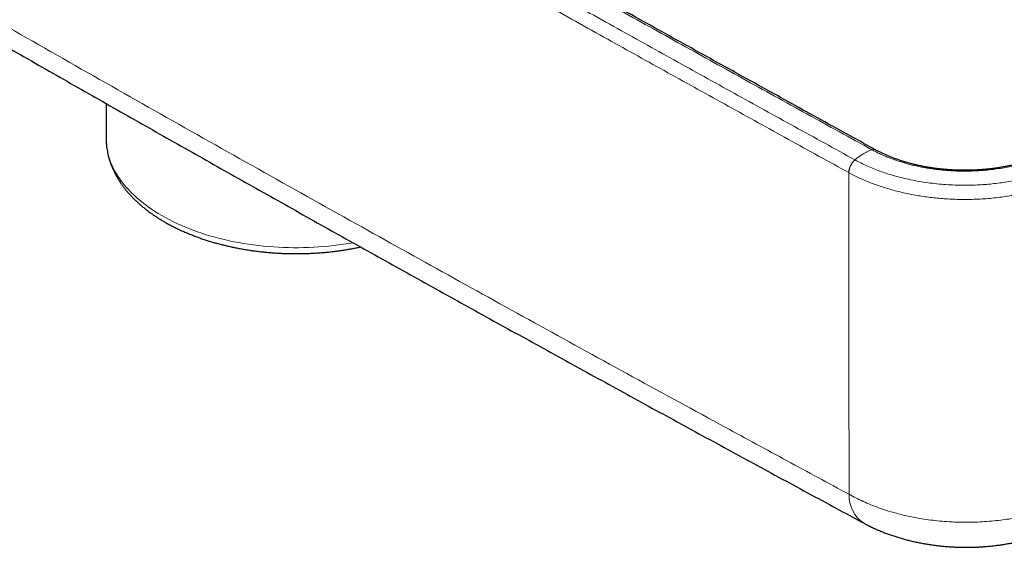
# Model space of a CAD drawing. Header units: millimetres. Extents: x 8 to 969, y 12 to 960.
# Tile 154 of 256: x 841 to 911, y 41 to 78. Entities that reach past the tile are written whole.
import ezdxf

# ---------------------------------------------------------------- set-up
doc = ezdxf.new("R2010")
doc.units = ezdxf.units.MM

msp = doc.modelspace()

# ---------------------------------------------------------------- linework, layer by layer
at = {"color": 7, "linetype": 'Continuous', "lineweight": 30}
for p, q in [((847.119, 72.205), (847.119, 69.745)), ((902.061, 68.896), (902.054, 68.9))]:
    msp.add_line(p, q, dxfattribs=at)
at = {"color": 252, "linetype": 'Continuous', "lineweight": 0}
msp.add_line((900.158, 67.267), (900.15, 67.271), dxfattribs=at)
at = {"color": 252, "linetype": 'Continuous', "lineweight": 0, "flags": 128}
msp.add_lwpolyline([(847.119, 69.745), (847.12, 69.631), (847.13, 69.423), (847.15, 69.215), (847.179, 69.007), (847.218, 68.8), (847.266, 68.594), (847.324, 68.388), (847.391, 68.183), (847.468, 67.98), (847.554, 67.777), (847.649, 67.577), (847.753, 67.377), (847.867, 67.179), (847.99, 66.983), (848.121, 66.789), (848.262, 66.597), (848.411, 66.408), (848.569, 66.22), (848.736, 66.036), (848.911, 65.853), (849.094, 65.674), (849.285, 65.497), (849.485, 65.324), (849.693, 65.153), (849.908, 64.986), (850.131, 64.822), (850.361, 64.662), (850.599, 64.505), (850.844, 64.352), (851.096, 64.203), (851.354, 64.057), (851.619, 63.916), (851.891, 63.779), (852.169, 63.646), (852.453, 63.517), (852.742, 63.393), (853.037, 63.273), (853.338, 63.158), (853.644, 63.047), (853.955, 62.941), (854.271, 62.84), (854.591, 62.744), (854.915, 62.653), (855.244, 62.567), (855.576, 62.486), (855.912, 62.41), (856.252, 62.339), (856.594, 62.273), (856.94, 62.213), (857.288, 62.158), (857.638, 62.108), (857.991, 62.064), (858.346, 62.025), (858.702, 61.992), (859.06, 61.964), (859.419, 61.942), (859.778, 61.925), (860.139, 61.914), (860.499, 61.908), (860.86, 61.908), (861.221, 61.913), (861.582, 61.924), (861.941, 61.94), (862.3, 61.962), (862.658, 61.989), (863.014, 62.022), (863.369, 62.061), (863.722, 62.104), (864.073, 62.154), (864.421, 62.208), (864.752, 62.265)], dxfattribs=at)
at = {"color": 252, "linetype": 'Continuous', "lineweight": 0}
for centre, radius, start, end in [((901.91, 68.605), 0.328, 64.21968, 111.44841), ((901.918, 68.601), 0.327, 64.21055, 111.50961), ((901.428, 67.223), 1.279, 131.36577, 177.86185), ((901.437, 67.219), 1.28, 131.41711, 177.87668), ((902.545, 44.217), 2.377, 177.99028, 236.70514)]:
    msp.add_arc(centre, radius, start, end, dxfattribs=at)
for points, knots in [([(761.862, 124.144), (764.113, 122.757), (768.617, 119.984), (775.392, 115.846), (782.183, 111.724), (788.991, 107.62), (795.815, 103.533), (802.656, 99.464), (809.513, 95.411), (816.386, 91.376), (823.275, 87.359), (830.182, 83.358), (837.105, 79.375), (844.045, 75.409), (851.001, 71.46), (857.973, 67.529), (864.817, 63.696), (871.532, 59.96), (878.116, 56.32), (884.713, 52.696), (890.591, 49.488), (895.744, 46.69), (898.694, 45.097), (900.169, 44.3)], [0, 0, 0, 0, 0.049979, 0.099957, 0.149936, 0.199915, 0.249894, 0.299875, 0.349857, 0.399839, 0.449821, 0.499803, 0.549802, 0.599803, 0.649803, 0.699803, 0.749803, 0.796707, 0.843613, 0.890518, 0.937422, 0.968711, 1, 1, 1, 1]), ([(901.79, 68.91), (900.247, 69.76), (897.159, 71.459), (892.537, 74.014), (887.921, 76.573), (883.312, 79.136), (878.71, 81.703), (874.115, 84.275), (869.527, 86.85), (864.946, 89.43), (860.372, 92.014), (855.805, 94.602), (851.245, 97.194), (846.692, 99.79), (841.809, 102.583), (836.596, 105.575), (832.905, 107.703), (831.06, 108.767)], [0, 0, 0, 0, 0.0647429, 0.1294859, 0.1942289, 0.2589725, 0.3237161, 0.3884591, 0.4532021, 0.5179457, 0.5826894, 0.6474324, 0.7121753, 0.776919, 0.8416626, 0.9208311, 1, 1, 1, 1]), ([(829.822, 108.057), (831.879, 106.871), (835.995, 104.498), (841.634, 101.264), (846.733, 98.35), (851.288, 95.755), (855.851, 93.164), (860.42, 90.577), (864.996, 87.994), (869.58, 85.415), (874.17, 82.841), (878.767, 80.27), (883.266, 77.763), (887.665, 75.318), (891.965, 72.936), (896.27, 70.557), (899.146, 68.974), (900.583, 68.183)], [0, 0, 0, 0, 0.088223, 0.176447, 0.241167, 0.305888, 0.370609, 0.43533, 0.50005, 0.564771, 0.629492, 0.694213, 0.758933, 0.8192, 0.879466, 0.939733, 1, 1, 1, 1]), ([(900.15, 67.271), (898.713, 68.062), (895.837, 69.645), (891.531, 72.025), (887.231, 74.407), (882.83, 76.852), (878.331, 79.36), (873.733, 81.931), (869.142, 84.506), (864.558, 87.085), (859.981, 89.668), (855.411, 92.256), (850.848, 94.847), (846.292, 97.443), (841.193, 100.357), (835.552, 103.592), (831.436, 105.965), (829.378, 107.151)], [0, 0, 0, 0, 0.0602664, 0.1205329, 0.1807997, 0.2410667, 0.3057871, 0.3705076, 0.4352286, 0.4999498, 0.5646702, 0.6293906, 0.6941111, 0.7588321, 0.8235533, 0.9117765, 1, 1, 1, 1]), ([(900.59, 68.179), (900.665, 68.241), (900.813, 68.365), (901.04, 68.527), (901.252, 68.658), (901.446, 68.762), (901.624, 68.843), (901.74, 68.885), (901.798, 68.906)], [0, 0, 0, 0, 0.18594, 0.372917, 0.560305, 0.707424, 0.85409, 1, 1, 1, 1]), ([(901.798, 68.906), (901.798, 68.906), (901.795, 68.907), (901.793, 68.908), (901.79, 68.91)], [0, 0, 0, 0, 0.005704, 1, 1, 1, 1]), ([(914.983, 68.866), (914.983, 68.866), (914.892, 68.813), (914.693, 68.716), (914.359, 68.555), (913.972, 68.389), (913.533, 68.22), (913.115, 68.078), (912.723, 67.959), (912.361, 67.86), (911.993, 67.77), (911.575, 67.68), (911.105, 67.593), (910.581, 67.514), (910.092, 67.458), (909.641, 67.419), (909.235, 67.394), (908.832, 67.38), (908.433, 67.375), (908.032, 67.379), (907.629, 67.394), (907.224, 67.418), (906.817, 67.453), (906.412, 67.498), (906.015, 67.552), (905.627, 67.615), (905.247, 67.687), (904.872, 67.768), (904.5, 67.859), (904.132, 67.959), (903.768, 68.069), (903.412, 68.189), (903.066, 68.317), (902.733, 68.452), (902.41, 68.594), (902.099, 68.746), (901.894, 68.85), (901.798, 68.906), (901.798, 68.906)], [0, 0, 0, 0, 0.000004, 0.02676, 0.053517, 0.089784, 0.126077, 0.162345, 0.190004, 0.217662, 0.245101, 0.27254, 0.309786, 0.347059, 0.384301, 0.412761, 0.441221, 0.468653, 0.496085, 0.523712, 0.55134, 0.579566, 0.60779, 0.636225, 0.66466, 0.692093, 0.719526, 0.747146, 0.774767, 0.802983, 0.831201, 0.859619, 0.888038, 0.915907, 0.943896, 0.971885, 0.999996, 1, 1, 1, 1]), ([(900.583, 68.183), (900.586, 68.181), (900.588, 68.18), (900.59, 68.179), (900.59, 68.179)], [0, 0, 0, 0, 0.993954, 1, 1, 1, 1]), ([(900.59, 68.179), (900.59, 68.179), (900.723, 68.102), (901.007, 67.96), (901.442, 67.753), (901.896, 67.559), (902.365, 67.379), (902.869, 67.206), (903.406, 67.043), (903.979, 66.891), (904.571, 66.757), (905.18, 66.642), (905.807, 66.545), (906.44, 66.47), (907.079, 66.415), (907.72, 66.382), (908.331, 66.37), (908.907, 66.376), (909.449, 66.397), (909.989, 66.432), (910.525, 66.483), (911.057, 66.548), (911.61, 66.631), (912.182, 66.737), (912.771, 66.866), (913.353, 67.016), (913.924, 67.186), (914.483, 67.376), (914.98, 67.568), (915.421, 67.757), (915.805, 67.94), (916.06, 68.064), (916.177, 68.132), (916.177, 68.132)], [0, 0, 0, 0, 0.000003, 0.032792, 0.065641, 0.098509, 0.131359, 0.164147, 0.200792, 0.237466, 0.274112, 0.311819, 0.349558, 0.387265, 0.424768, 0.4623, 0.499803, 0.531355, 0.562979, 0.594639, 0.6263, 0.657924, 0.689476, 0.726159, 0.76287, 0.799554, 0.837302, 0.875081, 0.912828, 0.94188, 0.970945, 0.999997, 1, 1, 1, 1]), ([(900.169, 44.3), (900.168, 45.141), (900.166, 46.824), (900.163, 49.364), (900.161, 51.917), (900.158, 54.677), (900.156, 57.649), (900.154, 60.836), (900.152, 64.041), (900.151, 66.194), (900.15, 67.271)], [0, 0, 0, 0, 0.112233, 0.224466, 0.336718, 0.448968, 0.58671, 0.72445, 0.862226, 1, 1, 1, 1]), ([(916.605, 67.217), (916.508, 67.166), (916.314, 67.064), (916.012, 66.917), (915.702, 66.775), (915.356, 66.628), (914.973, 66.477), (914.55, 66.325), (914.115, 66.183), (913.666, 66.05), (913.205, 65.927), (912.73, 65.815), (912.247, 65.714), (911.739, 65.622), (911.207, 65.542), (910.652, 65.473), (910.089, 65.42), (909.518, 65.381), (908.94, 65.359), (908.385, 65.353), (907.853, 65.361), (907.345, 65.381), (906.838, 65.414), (906.337, 65.459), (905.845, 65.516), (905.361, 65.584), (904.882, 65.663), (904.404, 65.755), (903.93, 65.859), (903.459, 65.976), (902.996, 66.105), (902.549, 66.243), (902.119, 66.39), (901.706, 66.544), (901.302, 66.709), (900.908, 66.885), (900.524, 67.07), (900.28, 67.201), (900.158, 67.267)], [0, 0, 0, 0, 0.021748, 0.043495, 0.065337, 0.087179, 0.114601, 0.142024, 0.169637, 0.19725, 0.225463, 0.253677, 0.282098, 0.310519, 0.3418, 0.373097, 0.404377, 0.436309, 0.46826, 0.500191, 0.528224, 0.556257, 0.584493, 0.61273, 0.640126, 0.667523, 0.69511, 0.722696, 0.750882, 0.779067, 0.807459, 0.835852, 0.862995, 0.89015, 0.917293, 0.944858, 0.972435, 1, 1, 1, 1]), ([(900.169, 44.3), (900.331, 44.211), (900.656, 44.033), (901.172, 43.785), (901.709, 43.554), (902.266, 43.341), (902.843, 43.146), (903.391, 42.983), (903.905, 42.849), (904.382, 42.738), (904.865, 42.64), (905.404, 42.545), (906, 42.459), (906.653, 42.387), (907.26, 42.34), (907.821, 42.313), (908.332, 42.302), (908.844, 42.304), (909.405, 42.319), (910.016, 42.355), (910.672, 42.414), (911.272, 42.489), (911.816, 42.574), (912.305, 42.664), (912.787, 42.766), (913.308, 42.892), (913.862, 43.045), (914.446, 43.23), (914.968, 43.418), (915.432, 43.605), (915.841, 43.786), (916.238, 43.976), (916.49, 44.111), (916.617, 44.178)], [0, 0, 0, 0, 0.0364589, 0.0729457, 0.1094048, 0.1458615, 0.1823466, 0.2188032, 0.2469287, 0.2750798, 0.3032308, 0.3313558, 0.3679012, 0.4044746, 0.4410201, 0.469219, 0.4974437, 0.5256679, 0.5538671, 0.5905245, 0.6272102, 0.6638675, 0.6921568, 0.7204723, 0.7487876, 0.7770772, 0.8136907, 0.8503322, 0.8869459, 0.9151964, 0.943473, 0.9717495, 1, 1, 1, 1])]:
    msp.add_open_spline(points, degree=3, knots=knots, dxfattribs=at)
at = {"color": 7, "linetype": 'Continuous', "lineweight": 30}
for points, knots in [([(762.85, 122.122), (763.814, 121.527), (766.098, 120.118), (769.708, 117.903), (773.678, 115.475), (777.654, 113.052), (781.636, 110.636), (785.623, 108.225), (789.616, 105.82), (793.615, 103.421), (797.62, 101.028), (801.63, 98.641), (805.645, 96.26), (809.667, 93.885), (813.694, 91.515), (817.727, 89.152), (821.765, 86.795), (825.809, 84.443), (829.859, 82.097), (833.915, 79.758), (837.976, 77.424), (842.042, 75.096), (846.114, 72.775), (850.191, 70.459), (854.273, 68.15), (858.361, 65.847), (862.455, 63.55), (866.553, 61.258), (870.658, 58.973), (874.767, 56.694), (878.882, 54.421), (883.002, 52.155), (887.128, 49.894), (891.259, 47.639), (895.395, 45.391), (898.722, 43.588), (900.672, 42.537), (901.24, 42.231)], [0, 0, 0, 0, 0.021416, 0.050698, 0.07998, 0.109265, 0.138552, 0.167839, 0.197127, 0.226414, 0.255702, 0.28499, 0.314279, 0.343568, 0.372858, 0.402149, 0.431441, 0.460734, 0.490028, 0.519323, 0.548618, 0.577913, 0.607207, 0.636499, 0.665792, 0.695083, 0.724374, 0.753664, 0.782954, 0.812244, 0.841534, 0.870824, 0.900113, 0.929403, 0.958693, 0.987973, 1, 1, 1, 1]), ([(902.054, 68.902), (901.116, 69.418), (898.763, 70.713), (894.996, 72.793), (890.751, 75.142), (886.505, 77.498), (882.259, 79.861), (878.015, 82.229), (873.777, 84.602), (869.543, 86.979), (865.314, 89.361), (861.089, 91.748), (856.869, 94.139), (852.655, 96.533), (848.448, 98.931), (844.248, 101.331), (840.056, 103.732), (835.872, 106.137), (832.965, 107.81), (831.455, 108.682), (831.334, 108.752)], [0, 0, 0, 0, 0.039316, 0.098688, 0.158199, 0.217819, 0.277516, 0.33726, 0.397015, 0.456742, 0.51654, 0.576357, 0.636181, 0.696003, 0.755814, 0.815608, 0.875377, 0.935114, 0.994812, 1, 1, 1, 1]), ([(847.119, 69.744), (847.119, 69.74), (847.118, 69.666), (847.123, 69.521), (847.136, 69.311), (847.158, 69.101), (847.188, 68.892), (847.227, 68.683), (847.274, 68.475), (847.33, 68.267), (847.394, 68.061), (847.467, 67.855), (847.548, 67.651), (847.638, 67.448), (847.736, 67.246), (847.842, 67.046), (847.957, 66.847), (848.08, 66.65), (848.211, 66.455), (848.351, 66.262), (848.499, 66.072), (848.654, 65.884), (848.818, 65.698), (848.989, 65.515), (849.168, 65.335), (849.355, 65.158), (849.549, 64.984), (849.75, 64.813), (849.959, 64.646), (850.174, 64.482), (850.396, 64.322), (850.624, 64.165), (850.859, 64.012), (851.1, 63.863), (851.347, 63.718), (851.6, 63.577), (851.858, 63.44), (852.122, 63.308), (852.392, 63.179), (852.666, 63.055), (852.945, 62.936), (853.229, 62.821), (853.518, 62.71), (853.811, 62.603), (854.108, 62.502), (854.409, 62.405), (854.714, 62.312), (855.023, 62.225), (855.335, 62.142), (855.65, 62.064), (855.968, 61.99), (856.289, 61.922), (856.613, 61.858), (856.94, 61.799), (857.268, 61.746), (857.599, 61.697), (857.931, 61.653), (858.265, 61.614), (858.601, 61.58), (858.938, 61.552), (859.276, 61.528), (859.614, 61.509), (859.954, 61.496), (860.294, 61.487), (860.634, 61.484), (860.974, 61.485), (861.314, 61.492), (861.653, 61.504), (861.992, 61.521), (862.331, 61.542), (862.668, 61.569), (863.004, 61.601), (863.338, 61.638), (863.672, 61.68), (864.003, 61.727), (864.332, 61.779), (864.659, 61.836), (864.98, 61.897), (865.191, 61.942), (865.295, 61.963)], [0, 0, 0, 0, 0.0006998, 0.0131588, 0.0256167, 0.0380796, 0.0505547, 0.063049, 0.0755687, 0.0881199, 0.1007082, 0.1133381, 0.1260137, 0.1387383, 0.1515139, 0.1643421, 0.1772233, 0.1901572, 0.2031427, 0.2161778, 0.2292603, 0.2423867, 0.2555539, 0.2687581, 0.2819954, 0.2952618, 0.3085534, 0.3218664, 0.3351973, 0.3485425, 0.361899, 0.375264, 0.3886348, 0.4020094, 0.4153857, 0.4287615, 0.4421356, 0.4555067, 0.468874, 0.4822367, 0.4955944, 0.5089464, 0.5222926, 0.5356328, 0.548967, 0.562295, 0.5756168, 0.5889328, 0.602243, 0.6155475, 0.6288468, 0.6421409, 0.6554303, 0.6687151, 0.6819958, 0.6952727, 0.7085462, 0.7218165, 0.7350841, 0.7483492, 0.7616125, 0.7748739, 0.7881343, 0.8013937, 0.8146526, 0.8279114, 0.8411704, 0.8544299, 0.8676903, 0.880952, 0.8942154, 0.9074809, 0.9207488, 0.9340195, 0.9472933, 0.9605707, 0.9738521, 0.9871378, 1, 1, 1, 1]), ([(914.726, 68.86), (914.672, 68.832), (914.553, 68.769), (914.359, 68.672), (914.145, 68.572), (913.926, 68.475), (913.702, 68.381), (913.483, 68.296), (913.265, 68.217), (913.045, 68.142), (912.812, 68.068), (912.57, 67.996), (912.322, 67.928), (912.07, 67.864), (911.815, 67.804), (911.557, 67.748), (911.297, 67.697), (911.034, 67.65), (910.768, 67.607), (910.499, 67.569), (910.228, 67.536), (909.956, 67.508), (909.682, 67.484), (909.406, 67.465), (909.129, 67.45), (908.851, 67.441), (908.573, 67.436), (908.296, 67.436), (908.02, 67.44), (907.744, 67.45), (907.468, 67.464), (907.193, 67.483), (906.919, 67.506), (906.645, 67.535), (906.374, 67.568), (906.105, 67.605), (905.838, 67.648), (905.573, 67.694), (905.31, 67.746), (905.051, 67.801), (904.797, 67.861), (904.548, 67.924), (904.303, 67.991), (904.061, 68.063), (903.821, 68.139), (903.585, 68.22), (903.353, 68.304), (903.127, 68.392), (902.907, 68.483), (902.694, 68.577), (902.487, 68.675), (902.283, 68.777), (902.14, 68.851), (902.067, 68.891), (902.06, 68.895)], [0, 0, 0, 0, 0.015827, 0.035681, 0.055636, 0.075636, 0.095608, 0.115484, 0.13289, 0.151231, 0.170702, 0.190308, 0.210007, 0.229752, 0.249494, 0.269174, 0.288739, 0.30834, 0.3281, 0.347831, 0.367549, 0.38727, 0.407008, 0.426776, 0.446593, 0.466415, 0.486195, 0.50591, 0.525579, 0.545234, 0.564901, 0.584603, 0.604368, 0.624216, 0.643894, 0.663596, 0.683375, 0.703191, 0.723002, 0.742759, 0.762419, 0.781943, 0.80116, 0.820792, 0.840512, 0.860278, 0.880041, 0.899743, 0.919341, 0.93879, 0.958069, 0.977695, 0.997764, 1, 1, 1, 1]), ([(901.241, 42.231), (901.281, 42.209), (901.41, 42.139), (901.635, 42.026), (901.914, 41.892), (902.197, 41.765), (902.483, 41.644), (902.772, 41.531), (903.062, 41.424), (903.356, 41.323), (903.654, 41.228), (903.956, 41.138), (904.262, 41.055), (904.57, 40.977), (904.879, 40.906), (905.191, 40.841), (905.505, 40.781), (905.819, 40.728), (906.135, 40.681), (906.452, 40.64), (906.77, 40.604), (907.088, 40.575), (907.407, 40.551), (907.727, 40.533), (908.046, 40.521), (908.365, 40.515), (908.684, 40.515), (909.002, 40.521), (909.32, 40.532), (909.639, 40.549), (909.958, 40.573), (910.276, 40.602), (910.595, 40.637), (910.913, 40.678), (911.228, 40.725), (911.54, 40.778), (911.849, 40.837), (912.157, 40.901), (912.465, 40.973), (912.774, 41.05), (913.081, 41.135), (913.387, 41.226), (913.689, 41.324), (913.984, 41.427), (914.274, 41.535), (914.563, 41.651), (914.849, 41.773), (915.132, 41.903), (915.346, 42.006), (915.464, 42.067), (915.49, 42.081)], [0, 0, 0, 0, 0.009688, 0.031483, 0.053299, 0.075068, 0.096738, 0.118273, 0.139642, 0.160743, 0.182325, 0.203839, 0.225321, 0.246766, 0.268171, 0.289532, 0.310848, 0.33212, 0.353349, 0.374535, 0.395683, 0.416794, 0.437872, 0.458922, 0.479946, 0.500952, 0.52191, 0.542818, 0.563797, 0.584847, 0.605964, 0.627147, 0.648392, 0.669696, 0.691071, 0.712141, 0.733185, 0.754422, 0.775846, 0.797449, 0.819221, 0.841148, 0.863186, 0.884543, 0.906099, 0.927815, 0.949676, 0.97166, 0.993736, 1, 1, 1, 1])]:
    msp.add_open_spline(points, degree=3, knots=knots, dxfattribs=at)

doc.saveas('drawing.dxf')
